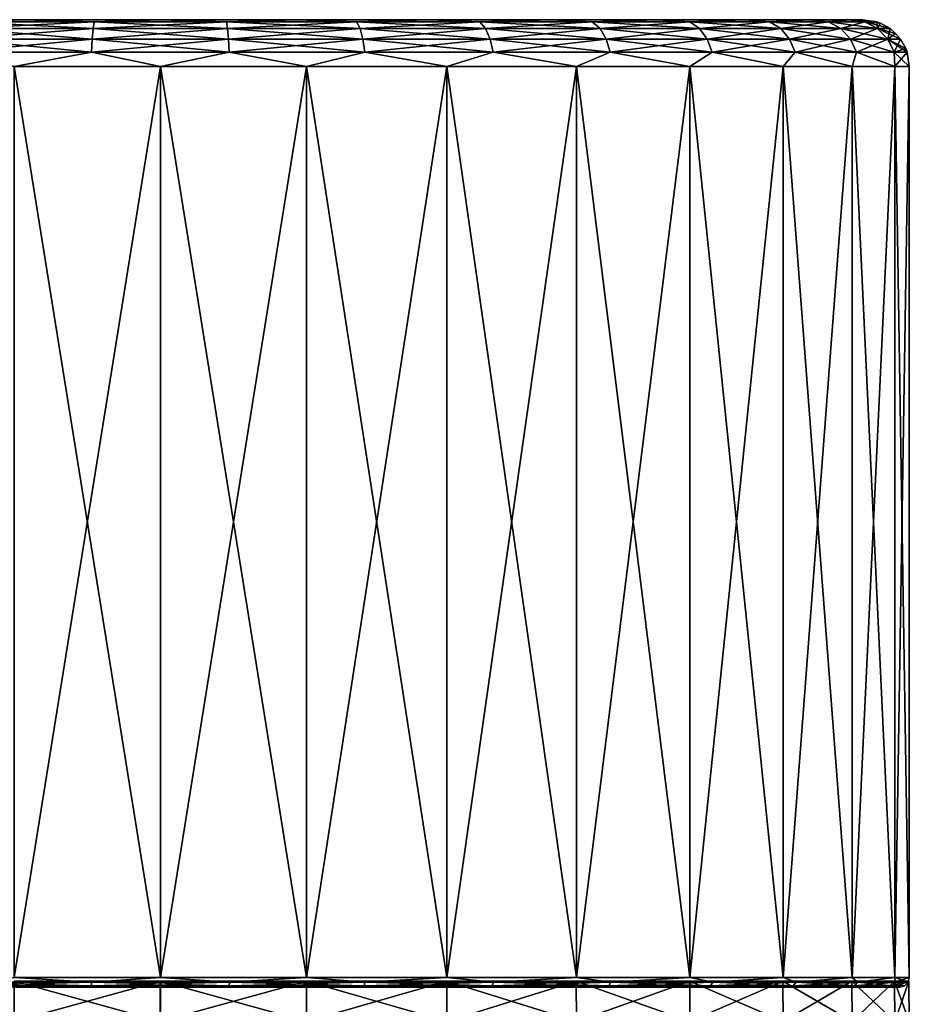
# Model space of a CAD drawing. Header units: millimetres. Extents: x -24 to 24, y -65 to 155.
# Tile 24 of 24: x -5 to 24, y 123 to 155. Entities that reach past the tile are written whole.
import ezdxf

# ---------------------------------------------------------------- set-up
doc = ezdxf.new("R2010")
doc.units = ezdxf.units.MM
doc.header["$LTSCALE"] = 61.297483
for name, color, linetype in [('41', 7, 'CONTINUOUS'), ('42', 7, 'CONTINUOUS'), ('45', 7, 'CONTINUOUS'), ('46', 7, 'CONTINUOUS'), ('47', 7, 'CONTINUOUS'), ('48', 7, 'CONTINUOUS'), ('49', 7, 'CONTINUOUS'), ('50', 7, 'CONTINUOUS'), ('51', 7, 'CONTINUOUS')]:
    doc.layers.add(name, color=color, linetype=linetype)

msp = doc.modelspace()

# ---------------------------------------------------------------- linework, layer by layer
at = {"layer": '41', "color": 250, "linetype": 'Continuous', "true_color": 0x404040}
for points in [[(-4.68, 123.901, -23.527), (-0.001, 123.901, -23.988), (-4.682, 122.601, -23.538), (-4.68, 123.901, -23.527)], [(-4.682, 122.601, -23.538), (-0.001, 123.901, -23.988), (-0.001, 122.601, -23.999), (-4.682, 122.601, -23.538)], [(0.001, 122.601, 23.999), (-4.679, 123.901, 23.527), (-4.681, 122.601, 23.538), (0.001, 122.601, 23.999)], [(0.001, 123.901, 23.988), (-4.679, 123.901, 23.527), (0.001, 122.601, 23.999), (0.001, 123.901, 23.988)]]:
    msp.add_3dface(points, dxfattribs=at)
at = {"layer": '42', "color": 250, "linetype": 'Continuous', "true_color": 0x404040}
for points in [[(-0.001, 122.601, -23.999), (-0.001, 123.901, -23.988), (4.679, 123.901, -23.527), (-0.001, 122.601, -23.999)], [(-0.001, 122.601, -23.999), (4.679, 123.901, -23.527), (4.681, 122.601, -23.538), (-0.001, 122.601, -23.999)], [(0.001, 123.901, 23.988), (0.001, 122.601, 23.999), (4.682, 122.601, 23.538), (0.001, 123.901, 23.988)], [(4.68, 123.901, 23.527), (0.001, 123.901, 23.988), (4.682, 122.601, 23.538), (4.68, 123.901, 23.527)], [(4.679, 123.901, -23.527), (9.179, 123.901, -22.162), (4.681, 122.601, -23.538), (4.679, 123.901, -23.527)], [(9.18, 123.901, 22.162), (4.68, 123.901, 23.527), (9.185, 122.601, 22.172), (9.18, 123.901, 22.162)], [(9.185, 122.601, 22.172), (4.68, 123.901, 23.527), (4.682, 122.601, 23.538), (9.185, 122.601, 22.172)], [(4.681, 122.601, -23.538), (9.179, 123.901, -22.162), (9.184, 122.601, -22.172), (4.681, 122.601, -23.538)], [(9.179, 123.901, -22.162), (13.326, 123.901, -19.945), (9.184, 122.601, -22.172), (9.179, 123.901, -22.162)], [(13.327, 123.901, 19.945), (9.18, 123.901, 22.162), (13.334, 122.601, 19.954), (13.327, 123.901, 19.945)], [(13.334, 122.601, 19.954), (9.18, 123.901, 22.162), (9.185, 122.601, 22.172), (13.334, 122.601, 19.954)], [(9.184, 122.601, -22.172), (13.326, 123.901, -19.945), (13.333, 122.601, -19.955), (9.184, 122.601, -22.172)], [(13.326, 123.901, -19.945), (16.962, 123.901, -16.962), (13.333, 122.601, -19.955), (13.326, 123.901, -19.945)], [(16.962, 123.901, 16.962), (13.327, 123.901, 19.945), (16.97, 122.601, 16.97), (16.962, 123.901, 16.962)], [(16.97, 122.601, 16.97), (13.327, 123.901, 19.945), (13.334, 122.601, 19.954), (16.97, 122.601, 16.97)], [(13.333, 122.601, -19.955), (16.962, 123.901, -16.962), (16.97, 122.601, -16.97), (13.333, 122.601, -19.955)], [(19.945, 123.901, 13.326), (16.962, 123.901, 16.962), (19.955, 122.601, 13.333), (19.945, 123.901, 13.326)], [(19.955, 122.601, 13.333), (16.962, 123.901, 16.962), (16.97, 122.601, 16.97), (19.955, 122.601, 13.333)], [(16.962, 123.901, -16.962), (19.945, 123.901, -13.327), (16.97, 122.601, -16.97), (16.962, 123.901, -16.962)], [(16.97, 122.601, -16.97), (19.945, 123.901, -13.327), (19.954, 122.601, -13.334), (16.97, 122.601, -16.97)], [(22.162, 123.901, 9.179), (19.945, 123.901, 13.326), (22.172, 122.601, 9.184), (22.162, 123.901, 9.179)], [(22.172, 122.601, 9.184), (19.945, 123.901, 13.326), (19.955, 122.601, 13.333), (22.172, 122.601, 9.184)], [(19.945, 123.901, -13.327), (22.162, 123.901, -9.18), (19.954, 122.601, -13.334), (19.945, 123.901, -13.327)], [(19.954, 122.601, -13.334), (22.162, 123.901, -9.18), (22.172, 122.601, -9.185), (19.954, 122.601, -13.334)], [(23.527, 123.901, 4.679), (22.162, 123.901, 9.179), (23.538, 122.601, 4.681), (23.527, 123.901, 4.679)], [(23.538, 122.601, 4.681), (22.162, 123.901, 9.179), (22.172, 122.601, 9.184), (23.538, 122.601, 4.681)], [(22.162, 123.901, -9.18), (23.527, 123.901, -4.68), (22.172, 122.601, -9.185), (22.162, 123.901, -9.18)], [(22.172, 122.601, -9.185), (23.527, 123.901, -4.68), (23.538, 122.601, -4.682), (22.172, 122.601, -9.185)], [(23.988, 123.901, -0.001), (23.527, 123.901, 4.679), (23.999, 122.601, -0.001), (23.988, 123.901, -0.001)], [(23.999, 122.601, -0.001), (23.527, 123.901, 4.679), (23.538, 122.601, 4.681), (23.999, 122.601, -0.001)], [(23.527, 123.901, -4.68), (23.988, 123.901, -0.001), (23.538, 122.601, -4.682), (23.527, 123.901, -4.68)], [(23.538, 122.601, -4.682), (23.988, 123.901, -0.001), (23.999, 122.601, -0.001), (23.538, 122.601, -4.682)]]:
    msp.add_3dface(points, dxfattribs=at)
at = {"layer": '45', "color": 250, "linetype": 'Continuous', "true_color": 0x404040}
for points in [[(0, 153.21, 24), (-4.682, 153.21, 23.539), (0, 124.01, 24), (0, 153.21, 24)], [(0, 124.01, 24), (-4.682, 153.21, 23.539), (-4.682, 124.01, 23.539), (0, 124.01, 24)], [(4.682, 153.21, 23.539), (0, 153.21, 24), (4.682, 124.01, 23.539), (4.682, 153.21, 23.539)], [(4.682, 124.01, 23.539), (0, 153.21, 24), (0, 124.01, 24), (4.682, 124.01, 23.539)], [(9.184, 153.21, 22.173), (4.682, 153.21, 23.539), (9.184, 124.01, 22.173), (9.184, 153.21, 22.173)], [(9.184, 124.01, 22.173), (4.682, 153.21, 23.539), (4.682, 124.01, 23.539), (9.184, 124.01, 22.173)], [(13.334, 153.21, 19.955), (9.184, 153.21, 22.173), (13.334, 124.01, 19.955), (13.334, 153.21, 19.955)], [(13.334, 124.01, 19.955), (9.184, 153.21, 22.173), (9.184, 124.01, 22.173), (13.334, 124.01, 19.955)], [(16.971, 153.21, 16.971), (13.334, 153.21, 19.955), (16.971, 124.01, 16.971), (16.971, 153.21, 16.971)], [(16.971, 124.01, 16.971), (13.334, 153.21, 19.955), (13.334, 124.01, 19.955), (16.971, 124.01, 16.971)], [(19.955, 153.21, 13.334), (16.971, 153.21, 16.971), (19.955, 124.01, 13.334), (19.955, 153.21, 13.334)], [(19.955, 124.01, 13.334), (16.971, 153.21, 16.971), (16.971, 124.01, 16.971), (19.955, 124.01, 13.334)], [(22.173, 153.21, 9.184), (19.955, 153.21, 13.334), (22.173, 124.01, 9.184), (22.173, 153.21, 9.184)], [(22.173, 124.01, 9.184), (19.955, 153.21, 13.334), (19.955, 124.01, 13.334), (22.173, 124.01, 9.184)], [(23.539, 153.21, 4.682), (22.173, 153.21, 9.184), (23.539, 124.01, 4.682), (23.539, 153.21, 4.682)], [(23.539, 124.01, 4.682), (22.173, 153.21, 9.184), (22.173, 124.01, 9.184), (23.539, 124.01, 4.682)], [(24, 153.21), (23.539, 153.21, 4.682), (24, 124.01), (24, 153.21)], [(24, 124.01), (23.539, 153.21, 4.682), (23.539, 124.01, 4.682), (24, 124.01)]]:
    msp.add_3dface(points, dxfattribs=at)
at = {"layer": '46', "color": 250, "linetype": 'Continuous', "true_color": 0x404040}
for points in [[(-4.682, 153.21, -23.539), (0, 153.21, -24), (-4.682, 124.01, -23.539), (-4.682, 153.21, -23.539)], [(-4.682, 124.01, -23.539), (0, 153.21, -24), (0, 124.01, -24), (-4.682, 124.01, -23.539)], [(0, 153.21, -24), (4.682, 153.21, -23.539), (0, 124.01, -24), (0, 153.21, -24)], [(0, 124.01, -24), (4.682, 153.21, -23.539), (4.682, 124.01, -23.539), (0, 124.01, -24)], [(4.682, 153.21, -23.539), (9.184, 153.21, -22.173), (4.682, 124.01, -23.539), (4.682, 153.21, -23.539)], [(4.682, 124.01, -23.539), (9.184, 153.21, -22.173), (9.184, 124.01, -22.173), (4.682, 124.01, -23.539)], [(9.184, 153.21, -22.173), (13.334, 153.21, -19.955), (9.184, 124.01, -22.173), (9.184, 153.21, -22.173)], [(9.184, 124.01, -22.173), (13.334, 153.21, -19.955), (13.334, 124.01, -19.955), (9.184, 124.01, -22.173)], [(13.334, 153.21, -19.955), (16.971, 153.21, -16.971), (13.334, 124.01, -19.955), (13.334, 153.21, -19.955)], [(13.334, 124.01, -19.955), (16.971, 153.21, -16.971), (16.971, 124.01, -16.971), (13.334, 124.01, -19.955)], [(16.971, 153.21, -16.971), (19.955, 153.21, -13.334), (16.971, 124.01, -16.971), (16.971, 153.21, -16.971)], [(16.971, 124.01, -16.971), (19.955, 153.21, -13.334), (19.955, 124.01, -13.334), (16.971, 124.01, -16.971)], [(19.955, 153.21, -13.334), (22.173, 153.21, -9.184), (19.955, 124.01, -13.334), (19.955, 153.21, -13.334)], [(19.955, 124.01, -13.334), (22.173, 153.21, -9.184), (22.173, 124.01, -9.184), (19.955, 124.01, -13.334)], [(22.173, 153.21, -9.184), (23.539, 153.21, -4.682), (22.173, 124.01, -9.184), (22.173, 153.21, -9.184)], [(22.173, 124.01, -9.184), (23.539, 153.21, -4.682), (23.539, 124.01, -4.682), (22.173, 124.01, -9.184)], [(24, 153.21), (24, 124.01), (23.539, 124.01, -4.682), (24, 153.21)], [(23.539, 153.21, -4.682), (24, 153.21), (23.539, 124.01, -4.682), (23.539, 153.21, -4.682)]]:
    msp.add_3dface(points, dxfattribs=at)
at = {"layer": '47', "color": 250, "linetype": 'Continuous', "true_color": 0x404040}
for points in [[(-2.211, 123.86, 23.858), (-4.682, 124.01, 23.539), (-6.557, 123.86, 23.045), (-2.211, 123.86, 23.858)], [(0, 124.01, 24), (-4.682, 124.01, 23.539), (-2.211, 123.86, 23.858), (0, 124.01, 24)], [(2.211, 123.86, 23.858), (0, 124.01, 24), (-2.211, 123.86, 23.858), (2.211, 123.86, 23.858)], [(4.682, 124.01, 23.539), (0, 124.01, 24), (2.211, 123.86, 23.858), (4.682, 124.01, 23.539)], [(6.557, 123.86, 23.045), (4.682, 124.01, 23.539), (2.211, 123.86, 23.858), (6.557, 123.86, 23.045)], [(9.184, 124.01, 22.173), (4.682, 124.01, 23.539), (6.557, 123.86, 23.045), (9.184, 124.01, 22.173)], [(10.68, 123.86, 21.448), (9.184, 124.01, 22.173), (6.557, 123.86, 23.045), (10.68, 123.86, 21.448)], [(13.334, 124.01, 19.955), (9.184, 124.01, 22.173), (10.68, 123.86, 21.448), (13.334, 124.01, 19.955)], [(14.439, 123.86, 19.12), (13.334, 124.01, 19.955), (10.68, 123.86, 21.448), (14.439, 123.86, 19.12)], [(16.971, 124.01, 16.971), (13.334, 124.01, 19.955), (14.439, 123.86, 19.12), (16.971, 124.01, 16.971)], [(17.707, 123.86, 16.142), (16.971, 124.01, 16.971), (14.439, 123.86, 19.12), (17.707, 123.86, 16.142)], [(19.955, 124.01, 13.334), (16.971, 124.01, 16.971), (17.707, 123.86, 16.142), (19.955, 124.01, 13.334)], [(20.371, 123.86, 12.613), (19.955, 124.01, 13.334), (17.707, 123.86, 16.142), (20.371, 123.86, 12.613)], [(22.173, 124.01, 9.184), (19.955, 124.01, 13.334), (20.371, 123.86, 12.613), (22.173, 124.01, 9.184)], [(22.342, 123.86, 8.655), (22.173, 124.01, 9.184), (20.371, 123.86, 12.613), (22.342, 123.86, 8.655)], [(23.539, 124.01, 4.682), (22.173, 124.01, 9.184), (22.342, 123.86, 8.655), (23.539, 124.01, 4.682)], [(23.552, 123.86, 4.403), (23.539, 124.01, 4.682), (22.342, 123.86, 8.655), (23.552, 123.86, 4.403)], [(24, 124.01), (23.539, 124.01, 4.682), (23.96, 123.86), (24, 124.01)], [(23.96, 123.86), (23.539, 124.01, 4.682), (23.552, 123.86, 4.403), (23.96, 123.86)], [(-2.211, 123.86, 23.858), (-6.557, 123.86, 23.045), (-2.201, 123.75, 23.748), (-2.211, 123.86, 23.858)], [(-2.201, 123.75, 23.748), (-6.557, 123.86, 23.045), (-6.527, 123.75, 22.939), (-2.201, 123.75, 23.748)], [(-2.201, 123.75, 23.748), (-6.527, 123.75, 22.939), (-4.624, 123.71, 23.245), (-2.201, 123.75, 23.748)], [(0, 123.71, 23.7), (-2.201, 123.75, 23.748), (-4.624, 123.71, 23.245), (0, 123.71, 23.7)], [(2.211, 123.86, 23.858), (-2.211, 123.86, 23.858), (2.201, 123.75, 23.748), (2.211, 123.86, 23.858)], [(2.201, 123.75, 23.748), (-2.211, 123.86, 23.858), (-2.201, 123.75, 23.748), (2.201, 123.75, 23.748)], [(2.201, 123.75, 23.748), (-2.201, 123.75, 23.748), (0, 123.71, 23.7), (2.201, 123.75, 23.748)], [(4.624, 123.71, 23.245), (2.201, 123.75, 23.748), (0, 123.71, 23.7), (4.624, 123.71, 23.245)], [(6.527, 123.75, 22.939), (2.211, 123.86, 23.858), (2.201, 123.75, 23.748), (6.527, 123.75, 22.939)], [(6.527, 123.75, 22.939), (2.201, 123.75, 23.748), (4.624, 123.71, 23.245), (6.527, 123.75, 22.939)], [(6.557, 123.86, 23.045), (2.211, 123.86, 23.858), (6.527, 123.75, 22.939), (6.557, 123.86, 23.045)], [(9.071, 123.71, 21.896), (6.527, 123.75, 22.939), (4.624, 123.71, 23.245), (9.071, 123.71, 21.896)], [(10.631, 123.75, 21.35), (6.557, 123.86, 23.045), (6.527, 123.75, 22.939), (10.631, 123.75, 21.35)], [(10.631, 123.75, 21.35), (6.527, 123.75, 22.939), (9.071, 123.71, 21.896), (10.631, 123.75, 21.35)], [(10.68, 123.86, 21.448), (6.557, 123.86, 23.045), (10.631, 123.75, 21.35), (10.68, 123.86, 21.448)], [(13.168, 123.71, 19.705), (10.631, 123.75, 21.35), (9.071, 123.71, 21.896), (13.168, 123.71, 19.705)], [(14.373, 123.75, 19.033), (10.68, 123.86, 21.448), (10.631, 123.75, 21.35), (14.373, 123.75, 19.033)], [(14.373, 123.75, 19.033), (10.631, 123.75, 21.35), (13.168, 123.71, 19.705), (14.373, 123.75, 19.033)], [(14.439, 123.86, 19.12), (10.68, 123.86, 21.448), (14.373, 123.75, 19.033), (14.439, 123.86, 19.12)], [(16.76, 123.71, 16.757), (14.373, 123.75, 19.033), (13.168, 123.71, 19.705), (16.76, 123.71, 16.757)], [(17.625, 123.75, 16.068), (14.439, 123.86, 19.12), (14.373, 123.75, 19.033), (17.625, 123.75, 16.068)], [(17.625, 123.75, 16.068), (14.373, 123.75, 19.033), (16.76, 123.71, 16.757), (17.625, 123.75, 16.068)], [(17.707, 123.86, 16.142), (14.439, 123.86, 19.12), (17.625, 123.75, 16.068), (17.707, 123.86, 16.142)], [(19.707, 123.71, 13.165), (17.625, 123.75, 16.068), (16.76, 123.71, 16.757), (19.707, 123.71, 13.165)], [(20.278, 123.75, 12.555), (17.707, 123.86, 16.142), (17.625, 123.75, 16.068), (20.278, 123.75, 12.555)], [(20.278, 123.75, 12.555), (17.625, 123.75, 16.068), (19.707, 123.71, 13.165), (20.278, 123.75, 12.555)], [(20.371, 123.86, 12.613), (17.707, 123.86, 16.142), (20.278, 123.75, 12.555), (20.371, 123.86, 12.613)], [(21.897, 123.71, 9.067), (20.278, 123.75, 12.555), (19.707, 123.71, 13.165), (21.897, 123.71, 9.067)], [(22.239, 123.75, 8.616), (20.371, 123.86, 12.613), (20.278, 123.75, 12.555), (22.239, 123.75, 8.616)], [(22.239, 123.75, 8.616), (20.278, 123.75, 12.555), (21.897, 123.71, 9.067), (22.239, 123.75, 8.616)], [(22.342, 123.86, 8.655), (20.371, 123.86, 12.613), (22.239, 123.75, 8.616), (22.342, 123.86, 8.655)], [(23.245, 123.71, 4.62), (22.239, 123.75, 8.616), (21.897, 123.71, 9.067), (23.245, 123.71, 4.62)], [(23.444, 123.75, 4.382), (22.342, 123.86, 8.655), (22.239, 123.75, 8.616), (23.444, 123.75, 4.382)], [(23.444, 123.75, 4.382), (22.239, 123.75, 8.616), (23.245, 123.71, 4.62), (23.444, 123.75, 4.382)], [(23.552, 123.86, 4.403), (22.342, 123.86, 8.655), (23.444, 123.75, 4.382), (23.552, 123.86, 4.403)], [(23.7, 123.71), (23.444, 123.75, 4.382), (23.245, 123.71, 4.62), (23.7, 123.71)], [(23.85, 123.75), (23.552, 123.86, 4.403), (23.444, 123.75, 4.382), (23.85, 123.75)], [(23.85, 123.75), (23.444, 123.75, 4.382), (23.7, 123.71), (23.85, 123.75)], [(23.96, 123.86), (23.552, 123.86, 4.403), (23.85, 123.75), (23.96, 123.86)]]:
    msp.add_3dface(points, dxfattribs=at)
at = {"layer": '48', "color": 250, "linetype": 'Continuous', "true_color": 0x404040}
for points in [[(-6.557, 123.86, -23.045), (-4.682, 124.01, -23.539), (-2.211, 123.86, -23.858), (-6.557, 123.86, -23.045)], [(-4.682, 124.01, -23.539), (0, 124.01, -24), (-2.211, 123.86, -23.858), (-4.682, 124.01, -23.539)], [(-2.211, 123.86, -23.858), (0, 124.01, -24), (2.211, 123.86, -23.858), (-2.211, 123.86, -23.858)], [(0, 124.01, -24), (4.682, 124.01, -23.539), (2.211, 123.86, -23.858), (0, 124.01, -24)], [(2.211, 123.86, -23.858), (4.682, 124.01, -23.539), (6.557, 123.86, -23.045), (2.211, 123.86, -23.858)], [(4.682, 124.01, -23.539), (9.184, 124.01, -22.173), (6.557, 123.86, -23.045), (4.682, 124.01, -23.539)], [(6.557, 123.86, -23.045), (9.184, 124.01, -22.173), (10.68, 123.86, -21.448), (6.557, 123.86, -23.045)], [(9.184, 124.01, -22.173), (13.334, 124.01, -19.955), (10.68, 123.86, -21.448), (9.184, 124.01, -22.173)], [(10.68, 123.86, -21.448), (13.334, 124.01, -19.955), (14.439, 123.86, -19.12), (10.68, 123.86, -21.448)], [(13.334, 124.01, -19.955), (16.971, 124.01, -16.971), (14.439, 123.86, -19.12), (13.334, 124.01, -19.955)], [(14.439, 123.86, -19.12), (16.971, 124.01, -16.971), (17.707, 123.86, -16.142), (14.439, 123.86, -19.12)], [(16.971, 124.01, -16.971), (19.955, 124.01, -13.334), (17.707, 123.86, -16.142), (16.971, 124.01, -16.971)], [(17.707, 123.86, -16.142), (19.955, 124.01, -13.334), (20.371, 123.86, -12.613), (17.707, 123.86, -16.142)], [(19.955, 124.01, -13.334), (22.173, 124.01, -9.184), (20.371, 123.86, -12.613), (19.955, 124.01, -13.334)], [(20.371, 123.86, -12.613), (22.173, 124.01, -9.184), (22.342, 123.86, -8.655), (20.371, 123.86, -12.613)], [(22.173, 124.01, -9.184), (23.539, 124.01, -4.682), (22.342, 123.86, -8.655), (22.173, 124.01, -9.184)], [(22.342, 123.86, -8.655), (23.539, 124.01, -4.682), (23.552, 123.86, -4.403), (22.342, 123.86, -8.655)], [(23.539, 124.01, -4.682), (24, 124.01), (23.552, 123.86, -4.403), (23.539, 124.01, -4.682)], [(24, 124.01), (23.96, 123.86), (23.552, 123.86, -4.403), (24, 124.01)], [(-6.557, 123.86, -23.045), (-2.211, 123.86, -23.858), (-6.527, 123.75, -22.939), (-6.557, 123.86, -23.045)], [(-6.527, 123.75, -22.939), (-2.211, 123.86, -23.858), (-2.201, 123.75, -23.748), (-6.527, 123.75, -22.939)], [(-6.527, 123.75, -22.939), (-2.201, 123.75, -23.748), (-4.624, 123.71, -23.245), (-6.527, 123.75, -22.939)], [(-4.624, 123.71, -23.245), (-2.201, 123.75, -23.748), (0, 123.71, -23.7), (-4.624, 123.71, -23.245)], [(-2.211, 123.86, -23.858), (2.211, 123.86, -23.858), (-2.201, 123.75, -23.748), (-2.211, 123.86, -23.858)], [(-2.201, 123.75, -23.748), (2.211, 123.86, -23.858), (2.201, 123.75, -23.748), (-2.201, 123.75, -23.748)], [(-2.201, 123.75, -23.748), (2.201, 123.75, -23.748), (0, 123.71, -23.7), (-2.201, 123.75, -23.748)], [(0, 123.71, -23.7), (2.201, 123.75, -23.748), (4.624, 123.71, -23.245), (0, 123.71, -23.7)], [(2.211, 123.86, -23.858), (6.557, 123.86, -23.045), (2.201, 123.75, -23.748), (2.211, 123.86, -23.858)], [(2.201, 123.75, -23.748), (6.557, 123.86, -23.045), (6.527, 123.75, -22.939), (2.201, 123.75, -23.748)], [(2.201, 123.75, -23.748), (6.527, 123.75, -22.939), (4.624, 123.71, -23.245), (2.201, 123.75, -23.748)], [(4.624, 123.71, -23.245), (6.527, 123.75, -22.939), (9.071, 123.71, -21.896), (4.624, 123.71, -23.245)], [(6.557, 123.86, -23.045), (10.68, 123.86, -21.448), (6.527, 123.75, -22.939), (6.557, 123.86, -23.045)], [(6.527, 123.75, -22.939), (10.68, 123.86, -21.448), (10.631, 123.75, -21.35), (6.527, 123.75, -22.939)], [(6.527, 123.75, -22.939), (10.631, 123.75, -21.35), (9.071, 123.71, -21.896), (6.527, 123.75, -22.939)], [(9.071, 123.71, -21.896), (10.631, 123.75, -21.35), (13.168, 123.71, -19.705), (9.071, 123.71, -21.896)], [(10.68, 123.86, -21.448), (14.439, 123.86, -19.12), (10.631, 123.75, -21.35), (10.68, 123.86, -21.448)], [(10.631, 123.75, -21.35), (14.439, 123.86, -19.12), (14.373, 123.75, -19.033), (10.631, 123.75, -21.35)], [(10.631, 123.75, -21.35), (14.373, 123.75, -19.033), (13.168, 123.71, -19.705), (10.631, 123.75, -21.35)], [(13.168, 123.71, -19.705), (14.373, 123.75, -19.033), (16.76, 123.71, -16.757), (13.168, 123.71, -19.705)], [(14.439, 123.86, -19.12), (17.707, 123.86, -16.142), (14.373, 123.75, -19.033), (14.439, 123.86, -19.12)], [(14.373, 123.75, -19.033), (17.707, 123.86, -16.142), (17.625, 123.75, -16.068), (14.373, 123.75, -19.033)], [(14.373, 123.75, -19.033), (17.625, 123.75, -16.068), (16.76, 123.71, -16.757), (14.373, 123.75, -19.033)], [(16.76, 123.71, -16.757), (17.625, 123.75, -16.068), (19.707, 123.71, -13.165), (16.76, 123.71, -16.757)], [(17.707, 123.86, -16.142), (20.371, 123.86, -12.613), (17.625, 123.75, -16.068), (17.707, 123.86, -16.142)], [(17.625, 123.75, -16.068), (20.371, 123.86, -12.613), (20.278, 123.75, -12.555), (17.625, 123.75, -16.068)], [(17.625, 123.75, -16.068), (20.278, 123.75, -12.555), (19.707, 123.71, -13.165), (17.625, 123.75, -16.068)], [(19.707, 123.71, -13.165), (20.278, 123.75, -12.555), (21.897, 123.71, -9.067), (19.707, 123.71, -13.165)], [(20.371, 123.86, -12.613), (22.342, 123.86, -8.655), (20.278, 123.75, -12.555), (20.371, 123.86, -12.613)], [(20.278, 123.75, -12.555), (22.342, 123.86, -8.655), (22.239, 123.75, -8.616), (20.278, 123.75, -12.555)], [(20.278, 123.75, -12.555), (22.239, 123.75, -8.616), (21.897, 123.71, -9.067), (20.278, 123.75, -12.555)], [(21.897, 123.71, -9.067), (22.239, 123.75, -8.616), (23.245, 123.71, -4.62), (21.897, 123.71, -9.067)], [(22.342, 123.86, -8.655), (23.552, 123.86, -4.403), (22.239, 123.75, -8.616), (22.342, 123.86, -8.655)], [(22.239, 123.75, -8.616), (23.552, 123.86, -4.403), (23.444, 123.75, -4.382), (22.239, 123.75, -8.616)], [(22.239, 123.75, -8.616), (23.444, 123.75, -4.382), (23.245, 123.71, -4.62), (22.239, 123.75, -8.616)], [(23.85, 123.75), (23.7, 123.71), (23.245, 123.71, -4.62), (23.85, 123.75)], [(23.444, 123.75, -4.382), (23.85, 123.75), (23.245, 123.71, -4.62), (23.444, 123.75, -4.382)], [(23.96, 123.86), (23.85, 123.75), (23.444, 123.75, -4.382), (23.96, 123.86)], [(23.552, 123.86, -4.403), (23.96, 123.86), (23.444, 123.75, -4.382), (23.552, 123.86, -4.403)]]:
    msp.add_3dface(points, dxfattribs=at)
at = {"layer": '49', "color": 250, "linetype": 'Continuous', "true_color": 0x404040}
for points in [[(-22.068, 154.71, 4.386), (22.5, 154.71), (-22.5, 154.71), (-22.068, 154.71, 4.386)], [(-22.5, 154.71), (22.5, 154.71), (22.068, 154.71, -4.386), (-22.5, 154.71)], [(-22.068, 154.71, -4.386), (-22.5, 154.71), (22.068, 154.71, -4.386), (-22.068, 154.71, -4.386)], [(22.068, 154.71, 4.386), (22.5, 154.71), (-22.068, 154.71, 4.386), (22.068, 154.71, 4.386)], [(-20.788, 154.71, 8.609), (22.068, 154.71, 4.386), (-22.068, 154.71, 4.386), (-20.788, 154.71, 8.609)], [(-20.788, 154.71, -8.609), (-22.068, 154.71, -4.386), (20.788, 154.71, -8.609), (-20.788, 154.71, -8.609)], [(20.788, 154.71, -8.609), (-22.068, 154.71, -4.386), (22.068, 154.71, -4.386), (20.788, 154.71, -8.609)], [(20.788, 154.71, 8.609), (22.068, 154.71, 4.386), (-20.788, 154.71, 8.609), (20.788, 154.71, 8.609)], [(-18.71, 154.71, 12.498), (20.788, 154.71, 8.609), (-20.788, 154.71, 8.609), (-18.71, 154.71, 12.498)], [(-18.71, 154.71, -12.498), (-20.788, 154.71, -8.609), (18.71, 154.71, -12.498), (-18.71, 154.71, -12.498)], [(18.71, 154.71, -12.498), (-20.788, 154.71, -8.609), (20.788, 154.71, -8.609), (18.71, 154.71, -12.498)], [(18.71, 154.71, 12.498), (20.788, 154.71, 8.609), (-18.71, 154.71, 12.498), (18.71, 154.71, 12.498)], [(-15.911, 154.71, 15.909), (18.71, 154.71, 12.498), (-18.71, 154.71, 12.498), (-15.911, 154.71, 15.909)], [(-15.911, 154.71, -15.909), (-18.71, 154.71, -12.498), (15.911, 154.71, -15.909), (-15.911, 154.71, -15.909)], [(15.911, 154.71, -15.909), (-18.71, 154.71, -12.498), (18.71, 154.71, -12.498), (15.911, 154.71, -15.909)], [(15.911, 154.71, 15.909), (18.71, 154.71, 12.498), (-15.911, 154.71, 15.909), (15.911, 154.71, 15.909)], [(-12.501, 154.71, 18.708), (15.911, 154.71, 15.909), (-15.911, 154.71, 15.909), (-12.501, 154.71, 18.708)], [(-12.501, 154.71, -18.708), (-15.911, 154.71, -15.909), (12.501, 154.71, -18.708), (-12.501, 154.71, -18.708)], [(12.501, 154.71, -18.708), (-15.911, 154.71, -15.909), (15.911, 154.71, -15.909), (12.501, 154.71, -18.708)], [(12.501, 154.71, 18.708), (15.911, 154.71, 15.909), (-12.501, 154.71, 18.708), (12.501, 154.71, 18.708)], [(-8.612, 154.71, 20.786), (12.501, 154.71, 18.708), (-12.501, 154.71, 18.708), (-8.612, 154.71, 20.786)], [(-8.612, 154.71, -20.786), (-12.501, 154.71, -18.708), (8.612, 154.71, -20.786), (-8.612, 154.71, -20.786)], [(8.612, 154.71, -20.786), (-12.501, 154.71, -18.708), (12.501, 154.71, -18.708), (8.612, 154.71, -20.786)], [(8.612, 154.71, 20.786), (12.501, 154.71, 18.708), (-8.612, 154.71, 20.786), (8.612, 154.71, 20.786)], [(-4.389, 154.71, 22.068), (8.612, 154.71, 20.786), (-8.612, 154.71, 20.786), (-4.389, 154.71, 22.068)], [(-4.389, 154.71, -22.068), (-8.612, 154.71, -20.786), (4.389, 154.71, -22.068), (-4.389, 154.71, -22.068)], [(4.389, 154.71, -22.068), (-8.612, 154.71, -20.786), (8.612, 154.71, -20.786), (4.389, 154.71, -22.068)], [(4.389, 154.71, 22.068), (8.612, 154.71, 20.786), (-4.389, 154.71, 22.068), (4.389, 154.71, 22.068)], [(0, 154.71, 22.5), (4.389, 154.71, 22.068), (-4.389, 154.71, 22.068), (0, 154.71, 22.5)], [(0, 154.71, -22.5), (-4.389, 154.71, -22.068), (4.389, 154.71, -22.068), (0, 154.71, -22.5)]]:
    msp.add_3dface(points, dxfattribs=at)
at = {"layer": '50', "color": 250, "linetype": 'Continuous', "true_color": 0x404040}
for points in [[(-4.389, 154.71, 22.068), (-8.612, 154.71, 20.786), (-6.284, 154.637, 22.087), (-4.389, 154.71, 22.068)], [(-2.157, 154.423, 23.282), (-6.284, 154.637, 22.087), (-6.399, 154.423, 22.489), (-2.157, 154.423, 23.282)], [(-2.119, 154.637, 22.866), (-4.389, 154.71, 22.068), (-6.284, 154.637, 22.087), (-2.119, 154.637, 22.866)], [(-2.119, 154.637, 22.866), (-6.284, 154.637, 22.087), (-2.157, 154.423, 23.282), (-2.119, 154.637, 22.866)], [(0, 154.71, 22.5), (-4.389, 154.71, 22.068), (-2.119, 154.637, 22.866), (0, 154.71, 22.5)], [(2.157, 154.423, 23.282), (-2.119, 154.637, 22.866), (-2.157, 154.423, 23.282), (2.157, 154.423, 23.282)], [(2.119, 154.637, 22.866), (0, 154.71, 22.5), (-2.119, 154.637, 22.866), (2.119, 154.637, 22.866)], [(2.119, 154.637, 22.866), (-2.119, 154.637, 22.866), (2.157, 154.423, 23.282), (2.119, 154.637, 22.866)], [(4.389, 154.71, 22.068), (0, 154.71, 22.5), (2.119, 154.637, 22.866), (4.389, 154.71, 22.068)], [(6.284, 154.637, 22.087), (4.389, 154.71, 22.068), (2.119, 154.637, 22.866), (6.284, 154.637, 22.087)], [(6.284, 154.637, 22.087), (2.119, 154.637, 22.866), (6.399, 154.423, 22.489), (6.284, 154.637, 22.087)], [(6.399, 154.423, 22.489), (2.119, 154.637, 22.866), (2.157, 154.423, 23.282), (6.399, 154.423, 22.489)], [(8.612, 154.71, 20.786), (4.389, 154.71, 22.068), (6.284, 154.637, 22.087), (8.612, 154.71, 20.786)], [(10.236, 154.637, 20.556), (8.612, 154.71, 20.786), (6.284, 154.637, 22.087), (10.236, 154.637, 20.556)], [(10.236, 154.637, 20.556), (6.284, 154.637, 22.087), (10.422, 154.423, 20.931), (10.236, 154.637, 20.556)], [(10.422, 154.423, 20.931), (6.284, 154.637, 22.087), (6.399, 154.423, 22.489), (10.422, 154.423, 20.931)], [(12.501, 154.71, 18.708), (8.612, 154.71, 20.786), (10.236, 154.637, 20.556), (12.501, 154.71, 18.708)], [(13.839, 154.637, 18.325), (12.501, 154.71, 18.708), (10.236, 154.637, 20.556), (13.839, 154.637, 18.325)], [(13.839, 154.637, 18.325), (10.236, 154.637, 20.556), (14.091, 154.423, 18.659), (13.839, 154.637, 18.325)], [(14.091, 154.423, 18.659), (10.236, 154.637, 20.556), (10.422, 154.423, 20.931), (14.091, 154.423, 18.659)], [(15.911, 154.71, 15.909), (12.501, 154.71, 18.708), (13.839, 154.637, 18.325), (15.911, 154.71, 15.909)], [(16.97, 154.637, 15.47), (15.911, 154.71, 15.909), (13.839, 154.637, 18.325), (16.97, 154.637, 15.47)], [(16.97, 154.637, 15.47), (13.839, 154.637, 18.325), (17.28, 154.423, 15.752), (16.97, 154.637, 15.47)], [(17.28, 154.423, 15.752), (13.839, 154.637, 18.325), (14.091, 154.423, 18.659), (17.28, 154.423, 15.752)], [(18.71, 154.71, 12.498), (15.911, 154.71, 15.909), (16.97, 154.637, 15.47), (18.71, 154.71, 12.498)], [(19.524, 154.637, 12.089), (18.71, 154.71, 12.498), (16.97, 154.637, 15.47), (19.524, 154.637, 12.089)], [(19.524, 154.637, 12.089), (16.97, 154.637, 15.47), (19.88, 154.423, 12.309), (19.524, 154.637, 12.089)], [(19.88, 154.423, 12.309), (16.97, 154.637, 15.47), (17.28, 154.423, 15.752), (19.88, 154.423, 12.309)], [(20.788, 154.71, 8.609), (18.71, 154.71, 12.498), (19.524, 154.637, 12.089), (20.788, 154.71, 8.609)], [(21.413, 154.637, 8.295), (20.788, 154.71, 8.609), (19.524, 154.637, 12.089), (21.413, 154.637, 8.295)], [(21.413, 154.637, 8.295), (19.524, 154.637, 12.089), (21.803, 154.423, 8.447), (21.413, 154.637, 8.295)], [(21.803, 154.423, 8.447), (19.524, 154.637, 12.089), (19.88, 154.423, 12.309), (21.803, 154.423, 8.447)], [(22.068, 154.71, 4.386), (20.788, 154.71, 8.609), (21.413, 154.637, 8.295), (22.068, 154.71, 4.386)], [(22.573, 154.637, 4.22), (22.068, 154.71, 4.386), (21.413, 154.637, 8.295), (22.573, 154.637, 4.22)], [(22.573, 154.637, 4.22), (21.413, 154.637, 8.295), (22.984, 154.423, 4.296), (22.573, 154.637, 4.22)], [(22.984, 154.423, 4.296), (21.413, 154.637, 8.295), (21.803, 154.423, 8.447), (22.984, 154.423, 4.296)], [(22.5, 154.71), (22.068, 154.71, 4.386), (22.964, 154.637), (22.5, 154.71)], [(22.964, 154.637), (22.068, 154.71, 4.386), (22.573, 154.637, 4.22), (22.964, 154.637)], [(22.964, 154.637), (22.573, 154.637, 4.22), (23.074, 154.596), (22.964, 154.637)], [(23.074, 154.596), (22.573, 154.637, 4.22), (23.382, 154.423), (23.074, 154.596)], [(23.382, 154.423), (22.573, 154.637, 4.22), (22.984, 154.423, 4.296), (23.382, 154.423)], [(-2.188, 154.091, 23.613), (-6.399, 154.423, 22.489), (-6.49, 154.091, 22.809), (-2.188, 154.091, 23.613)], [(-2.157, 154.423, 23.282), (-6.399, 154.423, 22.489), (-2.188, 154.091, 23.613), (-2.157, 154.423, 23.282)], [(2.188, 154.091, 23.613), (-2.157, 154.423, 23.282), (-2.188, 154.091, 23.613), (2.188, 154.091, 23.613)], [(2.157, 154.423, 23.282), (-2.157, 154.423, 23.282), (2.188, 154.091, 23.613), (2.157, 154.423, 23.282)], [(6.399, 154.423, 22.489), (2.157, 154.423, 23.282), (6.49, 154.091, 22.809), (6.399, 154.423, 22.489)], [(6.49, 154.091, 22.809), (2.157, 154.423, 23.282), (2.188, 154.091, 23.613), (6.49, 154.091, 22.809)], [(10.422, 154.423, 20.931), (6.399, 154.423, 22.489), (10.57, 154.091, 21.228), (10.422, 154.423, 20.931)], [(10.57, 154.091, 21.228), (6.399, 154.423, 22.489), (6.49, 154.091, 22.809), (10.57, 154.091, 21.228)], [(14.091, 154.423, 18.659), (10.422, 154.423, 20.931), (14.291, 154.091, 18.924), (14.091, 154.423, 18.659)], [(14.291, 154.091, 18.924), (10.422, 154.423, 20.931), (10.57, 154.091, 21.228), (14.291, 154.091, 18.924)], [(17.28, 154.423, 15.752), (14.091, 154.423, 18.659), (17.525, 154.091, 15.976), (17.28, 154.423, 15.752)], [(17.525, 154.091, 15.976), (14.091, 154.423, 18.659), (14.291, 154.091, 18.924), (17.525, 154.091, 15.976)], [(19.88, 154.423, 12.309), (17.28, 154.423, 15.752), (20.162, 154.091, 12.484), (19.88, 154.423, 12.309)], [(20.162, 154.091, 12.484), (17.28, 154.423, 15.752), (17.525, 154.091, 15.976), (20.162, 154.091, 12.484)], [(21.803, 154.423, 8.447), (19.88, 154.423, 12.309), (22.113, 154.091, 8.567), (21.803, 154.423, 8.447)], [(22.113, 154.091, 8.567), (19.88, 154.423, 12.309), (20.162, 154.091, 12.484), (22.113, 154.091, 8.567)], [(22.984, 154.423, 4.296), (21.803, 154.423, 8.447), (23.31, 154.091, 4.357), (22.984, 154.423, 4.296)], [(23.31, 154.091, 4.357), (21.803, 154.423, 8.447), (22.113, 154.091, 8.567), (23.31, 154.091, 4.357)], [(23.382, 154.423), (22.984, 154.423, 4.296), (23.561, 154.271), (23.382, 154.423)], [(23.561, 154.271), (22.984, 154.423, 4.296), (23.714, 154.091), (23.561, 154.271)], [(23.714, 154.091), (22.984, 154.423, 4.296), (23.31, 154.091, 4.357), (23.714, 154.091)], [(-2.208, 153.672, 23.825), (-6.49, 154.091, 22.809), (-6.548, 153.672, 23.014), (-2.208, 153.672, 23.825)], [(-2.188, 154.091, 23.613), (-6.49, 154.091, 22.809), (-2.208, 153.672, 23.825), (-2.188, 154.091, 23.613)], [(2.208, 153.672, 23.825), (-2.188, 154.091, 23.613), (-2.208, 153.672, 23.825), (2.208, 153.672, 23.825)], [(2.188, 154.091, 23.613), (-2.188, 154.091, 23.613), (2.208, 153.672, 23.825), (2.188, 154.091, 23.613)], [(6.49, 154.091, 22.809), (2.188, 154.091, 23.613), (6.548, 153.672, 23.014), (6.49, 154.091, 22.809)], [(6.548, 153.672, 23.014), (2.188, 154.091, 23.613), (2.208, 153.672, 23.825), (6.548, 153.672, 23.014)], [(10.57, 154.091, 21.228), (6.49, 154.091, 22.809), (10.665, 153.672, 21.419), (10.57, 154.091, 21.228)], [(10.665, 153.672, 21.419), (6.49, 154.091, 22.809), (6.548, 153.672, 23.014), (10.665, 153.672, 21.419)], [(14.291, 154.091, 18.924), (10.57, 154.091, 21.228), (14.419, 153.672, 19.094), (14.291, 154.091, 18.924)], [(14.419, 153.672, 19.094), (10.57, 154.091, 21.228), (10.665, 153.672, 21.419), (14.419, 153.672, 19.094)], [(17.525, 154.091, 15.976), (14.291, 154.091, 18.924), (17.682, 153.672, 16.12), (17.525, 154.091, 15.976)], [(17.682, 153.672, 16.12), (14.291, 154.091, 18.924), (14.419, 153.672, 19.094), (17.682, 153.672, 16.12)], [(20.162, 154.091, 12.484), (17.525, 154.091, 15.976), (20.343, 153.672, 12.596), (20.162, 154.091, 12.484)], [(20.343, 153.672, 12.596), (17.525, 154.091, 15.976), (17.682, 153.672, 16.12), (20.343, 153.672, 12.596)], [(22.113, 154.091, 8.567), (20.162, 154.091, 12.484), (22.311, 153.672, 8.643), (22.113, 154.091, 8.567)], [(22.311, 153.672, 8.643), (20.162, 154.091, 12.484), (20.343, 153.672, 12.596), (22.311, 153.672, 8.643)], [(23.31, 154.091, 4.357), (22.113, 154.091, 8.567), (23.52, 153.672, 4.397), (23.31, 154.091, 4.357)], [(23.52, 153.672, 4.397), (22.113, 154.091, 8.567), (22.311, 153.672, 8.643), (23.52, 153.672, 4.397)], [(23.714, 154.091), (23.31, 154.091, 4.357), (23.886, 153.784), (23.714, 154.091)], [(23.886, 153.784), (23.31, 154.091, 4.357), (23.927, 153.672), (23.886, 153.784)], [(23.927, 153.672), (23.31, 154.091, 4.357), (23.52, 153.672, 4.397), (23.927, 153.672)], [(-4.682, 153.21, 23.539), (-2.208, 153.672, 23.825), (-6.548, 153.672, 23.014), (-4.682, 153.21, 23.539)], [(-4.682, 153.21, 23.539), (0, 153.21, 24), (-2.208, 153.672, 23.825), (-4.682, 153.21, 23.539)], [(0, 153.21, 24), (2.208, 153.672, 23.825), (-2.208, 153.672, 23.825), (0, 153.21, 24)], [(0, 153.21, 24), (4.682, 153.21, 23.539), (2.208, 153.672, 23.825), (0, 153.21, 24)], [(4.682, 153.21, 23.539), (6.548, 153.672, 23.014), (2.208, 153.672, 23.825), (4.682, 153.21, 23.539)], [(4.682, 153.21, 23.539), (9.184, 153.21, 22.173), (6.548, 153.672, 23.014), (4.682, 153.21, 23.539)], [(9.184, 153.21, 22.173), (10.665, 153.672, 21.419), (6.548, 153.672, 23.014), (9.184, 153.21, 22.173)], [(9.184, 153.21, 22.173), (13.334, 153.21, 19.955), (10.665, 153.672, 21.419), (9.184, 153.21, 22.173)], [(13.334, 153.21, 19.955), (14.419, 153.672, 19.094), (10.665, 153.672, 21.419), (13.334, 153.21, 19.955)], [(13.334, 153.21, 19.955), (16.971, 153.21, 16.971), (14.419, 153.672, 19.094), (13.334, 153.21, 19.955)], [(16.971, 153.21, 16.971), (17.682, 153.672, 16.12), (14.419, 153.672, 19.094), (16.971, 153.21, 16.971)], [(16.971, 153.21, 16.971), (19.955, 153.21, 13.334), (17.682, 153.672, 16.12), (16.971, 153.21, 16.971)], [(19.955, 153.21, 13.334), (20.343, 153.672, 12.596), (17.682, 153.672, 16.12), (19.955, 153.21, 13.334)], [(19.955, 153.21, 13.334), (22.173, 153.21, 9.184), (20.343, 153.672, 12.596), (19.955, 153.21, 13.334)], [(22.173, 153.21, 9.184), (22.311, 153.672, 8.643), (20.343, 153.672, 12.596), (22.173, 153.21, 9.184)], [(22.173, 153.21, 9.184), (23.539, 153.21, 4.682), (22.311, 153.672, 8.643), (22.173, 153.21, 9.184)], [(23.539, 153.21, 4.682), (23.52, 153.672, 4.397), (22.311, 153.672, 8.643), (23.539, 153.21, 4.682)], [(23.539, 153.21, 4.682), (24, 153.21), (23.52, 153.672, 4.397), (23.539, 153.21, 4.682)], [(24, 153.21), (23.927, 153.672), (23.52, 153.672, 4.397), (24, 153.21)]]:
    msp.add_3dface(points, dxfattribs=at)
at = {"layer": '51', "color": 250, "linetype": 'Continuous', "true_color": 0x404040}
for points in [[(-8.612, 154.71, -20.786), (-4.389, 154.71, -22.068), (-6.284, 154.637, -22.087), (-8.612, 154.71, -20.786)], [(-6.284, 154.637, -22.087), (-2.119, 154.637, -22.866), (-6.399, 154.423, -22.489), (-6.284, 154.637, -22.087)], [(-6.399, 154.423, -22.489), (-2.119, 154.637, -22.866), (-2.157, 154.423, -23.282), (-6.399, 154.423, -22.489)], [(-6.284, 154.637, -22.087), (-4.389, 154.71, -22.068), (-2.119, 154.637, -22.866), (-6.284, 154.637, -22.087)], [(-4.389, 154.71, -22.068), (0, 154.71, -22.5), (-2.119, 154.637, -22.866), (-4.389, 154.71, -22.068)], [(-2.119, 154.637, -22.866), (2.119, 154.637, -22.866), (-2.157, 154.423, -23.282), (-2.119, 154.637, -22.866)], [(-2.157, 154.423, -23.282), (2.119, 154.637, -22.866), (2.157, 154.423, -23.282), (-2.157, 154.423, -23.282)], [(-2.119, 154.637, -22.866), (0, 154.71, -22.5), (2.119, 154.637, -22.866), (-2.119, 154.637, -22.866)], [(0, 154.71, -22.5), (4.389, 154.71, -22.068), (2.119, 154.637, -22.866), (0, 154.71, -22.5)], [(2.119, 154.637, -22.866), (4.389, 154.71, -22.068), (6.284, 154.637, -22.087), (2.119, 154.637, -22.866)], [(2.119, 154.637, -22.866), (6.284, 154.637, -22.087), (2.157, 154.423, -23.282), (2.119, 154.637, -22.866)], [(2.157, 154.423, -23.282), (6.284, 154.637, -22.087), (6.399, 154.423, -22.489), (2.157, 154.423, -23.282)], [(4.389, 154.71, -22.068), (8.612, 154.71, -20.786), (6.284, 154.637, -22.087), (4.389, 154.71, -22.068)], [(6.284, 154.637, -22.087), (8.612, 154.71, -20.786), (10.236, 154.637, -20.556), (6.284, 154.637, -22.087)], [(6.284, 154.637, -22.087), (10.236, 154.637, -20.556), (6.399, 154.423, -22.489), (6.284, 154.637, -22.087)], [(6.399, 154.423, -22.489), (10.236, 154.637, -20.556), (10.422, 154.423, -20.931), (6.399, 154.423, -22.489)], [(8.612, 154.71, -20.786), (12.501, 154.71, -18.708), (10.236, 154.637, -20.556), (8.612, 154.71, -20.786)], [(10.236, 154.637, -20.556), (12.501, 154.71, -18.708), (13.839, 154.637, -18.325), (10.236, 154.637, -20.556)], [(10.236, 154.637, -20.556), (13.839, 154.637, -18.325), (10.422, 154.423, -20.931), (10.236, 154.637, -20.556)], [(10.422, 154.423, -20.931), (13.839, 154.637, -18.325), (14.091, 154.423, -18.659), (10.422, 154.423, -20.931)], [(12.501, 154.71, -18.708), (15.911, 154.71, -15.909), (13.839, 154.637, -18.325), (12.501, 154.71, -18.708)], [(13.839, 154.637, -18.325), (15.911, 154.71, -15.909), (16.97, 154.637, -15.47), (13.839, 154.637, -18.325)], [(13.839, 154.637, -18.325), (16.97, 154.637, -15.47), (14.091, 154.423, -18.659), (13.839, 154.637, -18.325)], [(14.091, 154.423, -18.659), (16.97, 154.637, -15.47), (17.28, 154.423, -15.752), (14.091, 154.423, -18.659)], [(15.911, 154.71, -15.909), (18.71, 154.71, -12.498), (16.97, 154.637, -15.47), (15.911, 154.71, -15.909)], [(16.97, 154.637, -15.47), (18.71, 154.71, -12.498), (19.524, 154.637, -12.089), (16.97, 154.637, -15.47)], [(16.97, 154.637, -15.47), (19.524, 154.637, -12.089), (17.28, 154.423, -15.752), (16.97, 154.637, -15.47)], [(17.28, 154.423, -15.752), (19.524, 154.637, -12.089), (19.88, 154.423, -12.309), (17.28, 154.423, -15.752)], [(18.71, 154.71, -12.498), (20.788, 154.71, -8.609), (19.524, 154.637, -12.089), (18.71, 154.71, -12.498)], [(19.524, 154.637, -12.089), (20.788, 154.71, -8.609), (21.413, 154.637, -8.295), (19.524, 154.637, -12.089)], [(19.524, 154.637, -12.089), (21.413, 154.637, -8.295), (19.88, 154.423, -12.309), (19.524, 154.637, -12.089)], [(19.88, 154.423, -12.309), (21.413, 154.637, -8.295), (21.803, 154.423, -8.447), (19.88, 154.423, -12.309)], [(20.788, 154.71, -8.609), (22.068, 154.71, -4.386), (21.413, 154.637, -8.295), (20.788, 154.71, -8.609)], [(21.413, 154.637, -8.295), (22.068, 154.71, -4.386), (22.573, 154.637, -4.22), (21.413, 154.637, -8.295)], [(21.413, 154.637, -8.295), (22.573, 154.637, -4.22), (21.803, 154.423, -8.447), (21.413, 154.637, -8.295)], [(21.803, 154.423, -8.447), (22.573, 154.637, -4.22), (22.984, 154.423, -4.296), (21.803, 154.423, -8.447)], [(22.068, 154.71, -4.386), (22.5, 154.71), (22.573, 154.637, -4.22), (22.068, 154.71, -4.386)], [(22.5, 154.71), (22.964, 154.637), (22.573, 154.637, -4.22), (22.5, 154.71)], [(22.573, 154.637, -4.22), (22.964, 154.637), (22.984, 154.423, -4.296), (22.573, 154.637, -4.22)], [(22.964, 154.637), (23.074, 154.596), (22.984, 154.423, -4.296), (22.964, 154.637)], [(-6.399, 154.423, -22.489), (-2.157, 154.423, -23.282), (-6.49, 154.091, -22.809), (-6.399, 154.423, -22.489)], [(-6.49, 154.091, -22.809), (-2.157, 154.423, -23.282), (-2.188, 154.091, -23.613), (-6.49, 154.091, -22.809)], [(-2.157, 154.423, -23.282), (2.157, 154.423, -23.282), (-2.188, 154.091, -23.613), (-2.157, 154.423, -23.282)], [(-2.188, 154.091, -23.613), (2.157, 154.423, -23.282), (2.188, 154.091, -23.613), (-2.188, 154.091, -23.613)], [(2.157, 154.423, -23.282), (6.399, 154.423, -22.489), (2.188, 154.091, -23.613), (2.157, 154.423, -23.282)], [(2.188, 154.091, -23.613), (6.399, 154.423, -22.489), (6.49, 154.091, -22.809), (2.188, 154.091, -23.613)], [(6.399, 154.423, -22.489), (10.422, 154.423, -20.931), (6.49, 154.091, -22.809), (6.399, 154.423, -22.489)], [(6.49, 154.091, -22.809), (10.422, 154.423, -20.931), (10.57, 154.091, -21.228), (6.49, 154.091, -22.809)], [(10.422, 154.423, -20.931), (14.091, 154.423, -18.659), (10.57, 154.091, -21.228), (10.422, 154.423, -20.931)], [(10.57, 154.091, -21.228), (14.091, 154.423, -18.659), (14.291, 154.091, -18.924), (10.57, 154.091, -21.228)], [(14.091, 154.423, -18.659), (17.28, 154.423, -15.752), (14.291, 154.091, -18.924), (14.091, 154.423, -18.659)], [(14.291, 154.091, -18.924), (17.28, 154.423, -15.752), (17.525, 154.091, -15.976), (14.291, 154.091, -18.924)], [(17.28, 154.423, -15.752), (19.88, 154.423, -12.309), (17.525, 154.091, -15.976), (17.28, 154.423, -15.752)], [(17.525, 154.091, -15.976), (19.88, 154.423, -12.309), (20.162, 154.091, -12.484), (17.525, 154.091, -15.976)], [(19.88, 154.423, -12.309), (21.803, 154.423, -8.447), (20.162, 154.091, -12.484), (19.88, 154.423, -12.309)], [(20.162, 154.091, -12.484), (21.803, 154.423, -8.447), (22.113, 154.091, -8.567), (20.162, 154.091, -12.484)], [(21.803, 154.423, -8.447), (22.984, 154.423, -4.296), (22.113, 154.091, -8.567), (21.803, 154.423, -8.447)], [(22.113, 154.091, -8.567), (22.984, 154.423, -4.296), (23.31, 154.091, -4.357), (22.113, 154.091, -8.567)], [(23.074, 154.596), (23.382, 154.423), (22.984, 154.423, -4.296), (23.074, 154.596)], [(22.984, 154.423, -4.296), (23.382, 154.423), (23.31, 154.091, -4.357), (22.984, 154.423, -4.296)], [(23.382, 154.423), (23.561, 154.271), (23.31, 154.091, -4.357), (23.382, 154.423)], [(-6.49, 154.091, -22.809), (-2.188, 154.091, -23.613), (-6.548, 153.672, -23.014), (-6.49, 154.091, -22.809)], [(-6.548, 153.672, -23.014), (-2.188, 154.091, -23.613), (-2.208, 153.672, -23.825), (-6.548, 153.672, -23.014)], [(-2.188, 154.091, -23.613), (2.188, 154.091, -23.613), (-2.208, 153.672, -23.825), (-2.188, 154.091, -23.613)], [(-2.208, 153.672, -23.825), (2.188, 154.091, -23.613), (2.208, 153.672, -23.825), (-2.208, 153.672, -23.825)], [(2.188, 154.091, -23.613), (6.49, 154.091, -22.809), (2.208, 153.672, -23.825), (2.188, 154.091, -23.613)], [(2.208, 153.672, -23.825), (6.49, 154.091, -22.809), (6.548, 153.672, -23.014), (2.208, 153.672, -23.825)], [(6.49, 154.091, -22.809), (10.57, 154.091, -21.228), (6.548, 153.672, -23.014), (6.49, 154.091, -22.809)], [(6.548, 153.672, -23.014), (10.57, 154.091, -21.228), (10.665, 153.672, -21.419), (6.548, 153.672, -23.014)], [(10.57, 154.091, -21.228), (14.291, 154.091, -18.924), (10.665, 153.672, -21.419), (10.57, 154.091, -21.228)], [(10.665, 153.672, -21.419), (14.291, 154.091, -18.924), (14.419, 153.672, -19.094), (10.665, 153.672, -21.419)], [(14.291, 154.091, -18.924), (17.525, 154.091, -15.976), (14.419, 153.672, -19.094), (14.291, 154.091, -18.924)], [(14.419, 153.672, -19.094), (17.525, 154.091, -15.976), (17.682, 153.672, -16.12), (14.419, 153.672, -19.094)], [(17.525, 154.091, -15.976), (20.162, 154.091, -12.484), (17.682, 153.672, -16.12), (17.525, 154.091, -15.976)], [(17.682, 153.672, -16.12), (20.162, 154.091, -12.484), (20.343, 153.672, -12.596), (17.682, 153.672, -16.12)], [(20.162, 154.091, -12.484), (22.113, 154.091, -8.567), (20.343, 153.672, -12.596), (20.162, 154.091, -12.484)], [(20.343, 153.672, -12.596), (22.113, 154.091, -8.567), (22.311, 153.672, -8.643), (20.343, 153.672, -12.596)], [(22.113, 154.091, -8.567), (23.31, 154.091, -4.357), (22.311, 153.672, -8.643), (22.113, 154.091, -8.567)], [(22.311, 153.672, -8.643), (23.31, 154.091, -4.357), (23.52, 153.672, -4.397), (22.311, 153.672, -8.643)], [(23.561, 154.271), (23.714, 154.091), (23.31, 154.091, -4.357), (23.561, 154.271)], [(23.31, 154.091, -4.357), (23.714, 154.091), (23.52, 153.672, -4.397), (23.31, 154.091, -4.357)], [(23.714, 154.091), (23.886, 153.784), (23.52, 153.672, -4.397), (23.714, 154.091)], [(-4.682, 153.21, -23.539), (-6.548, 153.672, -23.014), (-2.208, 153.672, -23.825), (-4.682, 153.21, -23.539)], [(0, 153.21, -24), (-4.682, 153.21, -23.539), (-2.208, 153.672, -23.825), (0, 153.21, -24)], [(0, 153.21, -24), (-2.208, 153.672, -23.825), (2.208, 153.672, -23.825), (0, 153.21, -24)], [(4.682, 153.21, -23.539), (0, 153.21, -24), (2.208, 153.672, -23.825), (4.682, 153.21, -23.539)], [(4.682, 153.21, -23.539), (2.208, 153.672, -23.825), (6.548, 153.672, -23.014), (4.682, 153.21, -23.539)], [(9.184, 153.21, -22.173), (4.682, 153.21, -23.539), (6.548, 153.672, -23.014), (9.184, 153.21, -22.173)], [(9.184, 153.21, -22.173), (6.548, 153.672, -23.014), (10.665, 153.672, -21.419), (9.184, 153.21, -22.173)], [(13.334, 153.21, -19.955), (9.184, 153.21, -22.173), (10.665, 153.672, -21.419), (13.334, 153.21, -19.955)], [(13.334, 153.21, -19.955), (10.665, 153.672, -21.419), (14.419, 153.672, -19.094), (13.334, 153.21, -19.955)], [(16.971, 153.21, -16.971), (13.334, 153.21, -19.955), (14.419, 153.672, -19.094), (16.971, 153.21, -16.971)], [(16.971, 153.21, -16.971), (14.419, 153.672, -19.094), (17.682, 153.672, -16.12), (16.971, 153.21, -16.971)], [(19.955, 153.21, -13.334), (16.971, 153.21, -16.971), (17.682, 153.672, -16.12), (19.955, 153.21, -13.334)], [(19.955, 153.21, -13.334), (17.682, 153.672, -16.12), (20.343, 153.672, -12.596), (19.955, 153.21, -13.334)], [(22.173, 153.21, -9.184), (19.955, 153.21, -13.334), (20.343, 153.672, -12.596), (22.173, 153.21, -9.184)], [(22.173, 153.21, -9.184), (20.343, 153.672, -12.596), (22.311, 153.672, -8.643), (22.173, 153.21, -9.184)], [(23.539, 153.21, -4.682), (22.173, 153.21, -9.184), (22.311, 153.672, -8.643), (23.539, 153.21, -4.682)], [(23.539, 153.21, -4.682), (22.311, 153.672, -8.643), (23.52, 153.672, -4.397), (23.539, 153.21, -4.682)], [(23.886, 153.784), (23.927, 153.672), (23.52, 153.672, -4.397), (23.886, 153.784)], [(23.927, 153.672), (23.539, 153.21, -4.682), (23.52, 153.672, -4.397), (23.927, 153.672)], [(24, 153.21), (23.539, 153.21, -4.682), (23.927, 153.672), (24, 153.21)]]:
    msp.add_3dface(points, dxfattribs=at)

doc.saveas('drawing.dxf')
